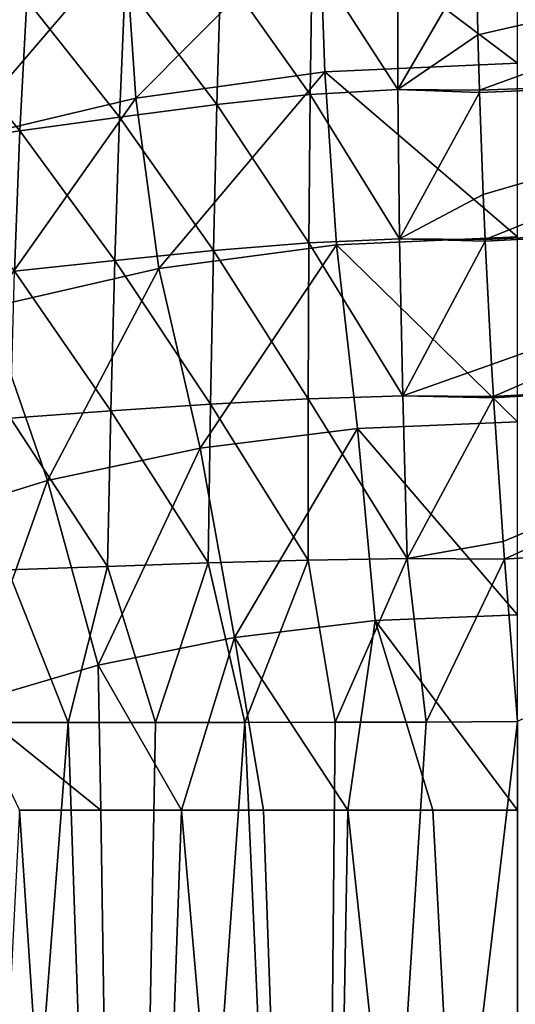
# Model space of a CAD drawing. Header units: metres. Extents: x -90 to 90, y -123 to 74.
# Tile 41 of 131: x -75.79 to -71.52, y -0.49 to 7.99. Entities that reach past the tile are written whole.
import ezdxf

# ---------------------------------------------------------------- set-up
doc = ezdxf.new("R2010")
doc.units = ezdxf.units.M
doc.layers.add('solid_11662012', color=7, linetype='CONTINUOUS')

msp = doc.modelspace()

# ---------------------------------------------------------------- linework, layer by layer
at = {"layer": 'solid_11662012'}
for points in [[(-73.207062, 8.902644, 19.528587), (-74.879402, 8.666199, 19.252317), (-74.787659, 7.313775, 20.278683)], [(-73.207062, 8.902644, 19.528587), (-74.787659, 7.313775, 20.278683), (-73.160126, 7.539693, 20.542652)], [(-73.207062, 8.902644, 19.528587), (-71.5, 7.615495, 20.63122), (-71.5, 8.981997, 19.621305)], [(-73.207062, 8.902644, 19.528587), (-73.160126, 7.539693, 20.542652), (-71.5, 7.615495, 20.63122)], [(-74.879402, 8.666199, 19.252317), (-76.483002, 8.27747, 18.798117), (-76.35067, 6.942174, 19.844496)], [(-74.879402, 8.666199, 19.252317), (-76.35067, 6.942174, 19.844496), (-74.787659, 7.313775, 20.278683)], [(-71.841408, 7.857529, -20.789698), (-71.853104, 8.553839, -20.313253), (-68.281654, 8.67287, -20.357426)], [(-71.829094, 7.383, -21.072477), (-71.841408, 7.857529, -20.789698), (-68.281654, 8.67287, -20.357426)], [(-68.261581, 7.512801, -21.11327), (-71.829094, 7.383, -21.072477), (-68.281654, 8.67287, -20.357426)], [(-72.530441, 7.387867, -21.022743), (-73.26757, 8.531007, -20.171095), (-72.531563, 8.58249, -20.241516)], [(-72.530441, 7.387867, -21.022743), (-72.531563, 8.58249, -20.241516), (-71.853104, 8.553839, -20.313253)], [(-73.286285, 7.343986, -20.944075), (-74.05352, 8.430977, -20.065823), (-73.26757, 8.531007, -20.171095)], [(-72.530441, 7.387867, -21.022743), (-73.286285, 7.343986, -20.944075), (-73.26757, 8.531007, -20.171095)], [(-72.530441, 7.387867, -21.022743), (-71.853104, 8.553839, -20.313253), (-71.841408, 7.857529, -20.789698)], [(-74.089272, 7.258849, -20.82073), (-74.877052, 8.301381, -19.900593), (-74.05352, 8.430977, -20.065823)], [(-73.286285, 7.343986, -20.944075), (-74.089272, 7.258849, -20.82073), (-74.05352, 8.430977, -20.065823)], [(-74.926842, 7.150082, -20.633198), (-75.724022, 8.157504, -19.654581), (-74.877052, 8.301381, -19.900593)], [(-74.089272, 7.258849, -20.82073), (-74.926842, 7.150082, -20.633198), (-74.877052, 8.301381, -19.900593)], [(-75.784912, 7.030965, -20.36565), (-76.579643, 8.00425, -19.318132), (-75.724022, 8.157504, -19.654581)], [(-74.926842, 7.150082, -20.633198), (-75.784912, 7.030965, -20.36565), (-75.724022, 8.157504, -19.654581)], [(-75.784912, 7.030965, -20.36565), (-76.649071, 6.905725, -20.010691), (-76.579643, 8.00425, -19.318132)], [(-72.530441, 7.387867, -21.022743), (-71.841408, 7.857529, -20.789698), (-71.829094, 7.383, -21.072477)], [(-73.160126, 7.539693, 20.542652), (-71.5, 6.120048, 21.438), (-71.5, 7.615495, 20.63122)], [(-73.160126, 7.539693, 20.542652), (-74.787659, 7.313775, 20.278683), (-74.588951, 5.845728, 21.117479)], [(-73.160126, 7.539693, 20.542652), (-74.588951, 5.845728, 21.117479), (-73.058815, 6.051151, 21.3575)], [(-73.160126, 7.539693, 20.542652), (-73.058815, 6.051151, 21.3575), (-71.5, 6.120048, 21.438)], [(-71.828461, 7.361575, -21.084505), (-71.829094, 7.383, -21.072477), (-68.261581, 7.512801, -21.11327)], [(-71.797203, 6.482931, -21.526651), (-71.828461, 7.361575, -21.084505), (-68.261581, 7.512801, -21.11327)], [(-71.780441, 6.097784, -21.690937), (-71.797203, 6.482931, -21.526651), (-68.261581, 7.512801, -21.11327)], [(-68.220833, 6.265879, -21.714087), (-71.780441, 6.097784, -21.690937), (-68.261581, 7.512801, -21.11327)], [(-72.515594, 6.103205, -21.644743), (-73.286285, 7.343986, -20.944075), (-72.530441, 7.387867, -21.022743)], [(-72.530441, 7.387867, -21.022743), (-71.829094, 7.383, -21.072477), (-71.828461, 7.361575, -21.084505)], [(-72.515594, 6.103205, -21.644743), (-72.530441, 7.387867, -21.022743), (-71.828461, 7.361575, -21.084505)], [(-74.787659, 7.313775, 20.278683), (-76.35067, 6.942174, 19.844496), (-76.062256, 5.507559, 20.722353)], [(-74.787659, 7.313775, 20.278683), (-76.062256, 5.507559, 20.722353), (-74.588951, 5.845728, 21.117479)], [(-73.297173, 6.068414, -21.558605), (-74.089272, 7.258849, -20.82073), (-73.286285, 7.343986, -20.944075)], [(-72.515594, 6.103205, -21.644743), (-73.297173, 6.068414, -21.558605), (-73.286285, 7.343986, -20.944075)], [(-72.515594, 6.103205, -21.644743), (-71.828461, 7.361575, -21.084505), (-71.797203, 6.482931, -21.526651)], [(-74.118378, 6.001287, -21.419586), (-74.926842, 7.150082, -20.633198), (-74.089272, 7.258849, -20.82073)], [(-73.297173, 6.068414, -21.558605), (-74.118378, 6.001287, -21.419586), (-74.089272, 7.258849, -20.82073)], [(-74.96727, 5.916703, -21.213854), (-75.784912, 7.030965, -20.36565), (-74.926842, 7.150082, -20.633198)], [(-74.118378, 6.001287, -21.419586), (-74.96727, 5.916703, -21.213854), (-74.926842, 7.150082, -20.633198)], [(-75.830765, 5.825241, -20.930403), (-76.649071, 6.905725, -20.010691), (-75.784912, 7.030965, -20.36565)], [(-74.96727, 5.916703, -21.213854), (-75.830765, 5.825241, -20.930403), (-75.784912, 7.030965, -20.36565)], [(-72.515594, 6.103205, -21.644743), (-71.797203, 6.482931, -21.526651), (-71.780441, 6.097784, -21.690937)], [(-71.779694, 6.081442, -21.697531), (-71.780441, 6.097784, -21.690937), (-68.220833, 6.265879, -21.714087)], [(-71.72451, 5.019802, -22.063795), (-71.779694, 6.081442, -21.697531), (-68.220833, 6.265879, -21.714087)], [(-71.708244, 4.744928, -22.139505), (-71.72451, 5.019802, -22.063795), (-68.220833, 6.265879, -21.714087)], [(-68.160103, 4.952914, -22.149847), (-71.708244, 4.744928, -22.139505), (-68.220833, 6.265879, -21.714087)], [(-73.058815, 6.051151, 21.3575), (-71.5, 4.525639, 22.025469), (-71.5, 6.120048, 21.438)], [(-73.058815, 6.051151, 21.3575), (-74.588951, 5.845728, 21.117479), (-74.233795, 4.299722, 21.761501)], [(-73.058815, 6.051151, 21.3575), (-74.233795, 4.299722, 21.761501), (-72.877892, 4.468934, 21.959213)], [(-73.301804, 4.725157, -22.004616), (-74.118378, 6.001287, -21.419586), (-73.297173, 6.068414, -21.558605)], [(-72.488197, 4.749685, -22.09717), (-73.301804, 4.725157, -22.004616), (-73.297173, 6.068414, -21.558605)], [(-72.488197, 4.749685, -22.09717), (-73.297173, 6.068414, -21.558605), (-72.515594, 6.103205, -21.644743)], [(-73.058815, 6.051151, 21.3575), (-72.877892, 4.468934, 21.959213), (-71.5, 4.525639, 22.025469)], [(-72.515594, 6.103205, -21.644743), (-71.780441, 6.097784, -21.690937), (-71.779694, 6.081442, -21.697531)], [(-72.488197, 4.749685, -22.09717), (-72.515594, 6.103205, -21.644743), (-71.779694, 6.081442, -21.697531)], [(-72.488197, 4.749685, -22.09717), (-71.779694, 6.081442, -21.697531), (-71.72451, 5.019802, -22.063795)], [(-74.142807, 4.678567, -21.852688), (-74.96727, 5.916703, -21.213854), (-74.118378, 6.001287, -21.419586)], [(-73.301804, 4.725157, -22.004616), (-74.142807, 4.678567, -21.852688), (-74.118378, 6.001287, -21.419586)], [(-75.000771, 4.620711, -21.633015), (-75.830765, 5.825241, -20.930403), (-74.96727, 5.916703, -21.213854)], [(-74.142807, 4.678567, -21.852688), (-75.000771, 4.620711, -21.633015), (-74.96727, 5.916703, -21.213854)], [(-74.588951, 5.845728, 21.117479), (-76.062256, 5.507559, 20.722353), (-75.546074, 4.020704, 21.43549)], [(-75.000771, 4.620711, -21.633015), (-75.864494, 4.55885, -21.339134), (-75.830765, 5.825241, -20.930403)], [(-74.588951, 5.845728, 21.117479), (-75.546074, 4.020704, 21.43549), (-74.233795, 4.299722, 21.761501)], [(-76.062256, 5.507559, 20.722353), (-76.793777, 3.636334, 20.986382), (-75.546074, 4.020704, 21.43549)], [(-72.488197, 4.749685, -22.09717), (-71.72451, 5.019802, -22.063795), (-71.708244, 4.744928, -22.139505)], [(-71.707611, 4.734599, -22.142202), (-71.708244, 4.744928, -22.139505), (-68.160103, 4.952914, -22.149847)], [(-71.624779, 3.497355, -22.390413), (-71.707611, 4.734599, -22.142202), (-68.160103, 4.952914, -22.149847)], [(-71.624779, 3.497355, -22.390413), (-68.160103, 4.952914, -22.149847), (-71.613419, 3.34332, -22.411169)], [(-68.160103, 4.952914, -22.149847), (-68.080177, 3.592543, -22.413698), (-71.613419, 3.34332, -22.411169)], [(-72.449554, 3.349643, -22.372484), (-73.301804, 4.725157, -22.004616), (-72.488197, 4.749685, -22.09717)], [(-72.488197, 4.749685, -22.09717), (-71.708244, 4.744928, -22.139505), (-71.707611, 4.734599, -22.142202)], [(-72.449554, 3.349643, -22.372484), (-72.488197, 4.749685, -22.09717), (-71.707611, 4.734599, -22.142202)], [(-74.16449, 3.312165, -22.112865), (-75.000771, 4.620711, -21.633015), (-74.142807, 4.678567, -21.852688)], [(-73.301727, 3.336252, -22.274738), (-74.16449, 3.312165, -22.112865), (-74.142807, 4.678567, -21.852688)], [(-73.301727, 3.336252, -22.274738), (-74.142807, 4.678567, -21.852688), (-73.301804, 4.725157, -22.004616)], [(-72.449554, 3.349643, -22.372484), (-73.301727, 3.336252, -22.274738), (-73.301804, 4.725157, -22.004616)], [(-72.449554, 3.349643, -22.372484), (-71.707611, 4.734599, -22.142202), (-71.624779, 3.497355, -22.390413)], [(-75.029755, 3.282846, -21.883516), (-75.864494, 4.55885, -21.339134), (-75.000771, 4.620711, -21.633015)], [(-74.16449, 3.312165, -22.112865), (-75.029755, 3.282846, -21.883516), (-75.000771, 4.620711, -21.633015)], [(-75.029755, 3.282846, -21.883516), (-75.889091, 3.251681, -21.584389), (-75.864494, 4.55885, -21.339134)], [(-72.877892, 4.468934, 21.959213), (-71.5, 2.864239, 22.381847), (-71.5, 4.525639, 22.025469)], [(-72.877892, 4.468934, 21.959213), (-74.233795, 4.299722, 21.761501), (-73.936928, 2.670595, 22.15559)], [(-72.877892, 4.468934, 21.959213), (-73.936928, 2.670595, 22.15559), (-72.727524, 2.815648, 22.325073)], [(-72.877892, 4.468934, 21.959213), (-72.727524, 2.815648, 22.325073), (-71.5, 2.864239, 22.381847)], [(-74.233795, 4.299722, 21.761501), (-75.546074, 4.020704, 21.43549), (-75.110329, 2.431221, 21.875898)], [(-74.233795, 4.299722, 21.761501), (-75.110329, 2.431221, 21.875898), (-73.936928, 2.670595, 22.15559)], [(-75.546074, 4.020704, 21.43549), (-76.793777, 3.636334, 20.986382), (-76.230415, 2.101061, 21.490131)], [(-75.546074, 4.020704, 21.43549), (-76.230415, 2.101061, 21.490131), (-75.110329, 2.431221, 21.875898)], [(-71.613419, 3.34332, -22.411169), (-68.080177, 3.592543, -22.413698), (-71.5, 1.946092, -22.5)], [(-72.449554, 3.349643, -22.372484), (-71.624779, 3.497355, -22.390413), (-71.613419, 3.34332, -22.411169)], [(-74.16449, 3.312165, -22.112865), (-74.615837, 1.939273, -22.088423), (-75.029755, 3.282846, -21.883516)], [(-74.16449, 3.312165, -22.112865), (-73.848335, 1.938434, -22.267979), (-74.615837, 1.939273, -22.088423)], [(-73.301727, 3.336252, -22.274738), (-73.848335, 1.938434, -22.267979), (-74.16449, 3.312165, -22.112865)], [(-73.301727, 3.336252, -22.274738), (-73.070877, 1.940073, -22.396736), (-73.848335, 1.938434, -22.267979)], [(-72.449554, 3.349643, -22.372484), (-73.070877, 1.940073, -22.396736), (-73.301727, 3.336252, -22.274738)], [(-72.449554, 3.349643, -22.372484), (-72.286896, 1.942177, -22.474173), (-73.070877, 1.940073, -22.396736)], [(-72.449554, 3.349643, -22.372484), (-71.613419, 3.34332, -22.411169), (-72.286896, 1.942177, -22.474173)], [(-71.613419, 3.34332, -22.411169), (-71.5, 1.946092, -22.5), (-72.286896, 1.942177, -22.474173)], [(-75.889091, 3.251681, -21.584389), (-75.370033, 1.939486, -21.858822), (-76.107559, 1.938787, -21.580181)], [(-75.029755, 3.282846, -21.883516), (-75.370033, 1.939486, -21.858822), (-75.889091, 3.251681, -21.584389)], [(-75.029755, 3.282846, -21.883516), (-74.615837, 1.939273, -22.088423), (-75.370033, 1.939486, -21.858822)], [(-72.727524, 2.815648, 22.325073), (-73.936928, 2.670595, 22.15559), (-72.962646, 1.184448, 22.410528)], [(-72.727524, 2.815648, 22.325073), (-72.962646, 1.184448, 22.410528), (-72.230095, 1.184448, 22.47777)], [(-72.727524, 2.815648, 22.325073), (-71.5, 1.184448, 22.5), (-71.5, 2.864239, 22.381847)], [(-72.727524, 2.815648, 22.325073), (-72.230095, 1.184448, 22.47777), (-71.5, 1.184448, 22.5)], [(-73.936928, 2.670595, 22.15559), (-75.110329, 2.431221, 21.875898), (-74.392464, 1.184448, 22.146185)], [(-73.936928, 2.670595, 22.15559), (-74.392464, 1.184448, 22.146185), (-73.68618, 1.184448, 22.299179)], [(-73.936928, 2.670595, 22.15559), (-73.68618, 1.184448, 22.299179), (-72.962646, 1.184448, 22.410528)], [(-75.110329, 2.431221, 21.875898), (-76.230415, 2.101061, 21.490131), (-75.08812, 1.184448, 21.951)], [(-75.110329, 2.431221, 21.875898), (-75.08812, 1.184448, 21.951), (-74.392464, 1.184448, 22.146185)], [(-76.230415, 2.101061, 21.490131), (-75.786842, 1.184448, 21.708166), (-75.08812, 1.184448, 21.951)], [(-76.484978, -12.5, -21.415585), (-76.107559, 1.938787, -21.580181), (-75.370033, 1.939486, -21.858822)], [(-74.880791, -12.5, -22.013916), (-76.484978, -12.5, -21.415585), (-75.370033, 1.939486, -21.858822)], [(-74.880791, -12.5, -22.013916), (-75.370033, 1.939486, -21.858822), (-74.615837, 1.939273, -22.088423)], [(-74.880791, -12.5, -22.013916), (-74.615837, 1.939273, -22.088423), (-73.848335, 1.938434, -22.267979)], [(-73.207779, -12.5, -22.377857), (-74.880791, -12.5, -22.013916), (-73.848335, 1.938434, -22.267979)], [(-73.207779, -12.5, -22.377857), (-73.848335, 1.938434, -22.267979), (-73.070877, 1.940073, -22.396736)], [(-73.207779, -12.5, -22.377857), (-71.5, 1.946092, -22.5), (-71.5, -5.27696, -22.5)], [(-73.207779, -12.5, -22.377857), (-72.286896, 1.942177, -22.474173), (-71.5, 1.946092, -22.5)], [(-73.207779, -12.5, -22.377857), (-73.070877, 1.940073, -22.396736), (-72.286896, 1.942177, -22.474173)], [(-76.484978, -12.5, 21.415585), (-74.880791, -12.5, 22.013916), (-75.786842, 1.184448, 21.708166)], [(-74.880791, -12.5, 22.013916), (-75.08812, 1.184448, 21.951), (-75.786842, 1.184448, 21.708166)], [(-74.880791, -12.5, 22.013916), (-74.392464, 1.184448, 22.146185), (-75.08812, 1.184448, 21.951)], [(-74.880791, -12.5, 22.013916), (-73.207779, -12.5, 22.377857), (-74.392464, 1.184448, 22.146185)], [(-73.207779, -12.5, 22.377857), (-73.68618, 1.184448, 22.299179), (-74.392464, 1.184448, 22.146185)], [(-73.207779, -12.5, 22.377857), (-72.962646, 1.184448, 22.410528), (-73.68618, 1.184448, 22.299179)], [(-73.207779, -12.5, 22.377857), (-71.5, -12.5, 22.5), (-72.962646, 1.184448, 22.410528)], [(-72.962646, 1.184448, 22.410528), (-71.5, -12.5, 22.5), (-72.230095, 1.184448, 22.47777)], [(-72.230095, 1.184448, 22.47777), (-71.5, -12.5, 22.5), (-71.5, 1.184448, 22.5)]]:
    msp.add_3dface(points, dxfattribs=at)

doc.saveas('drawing.dxf')
